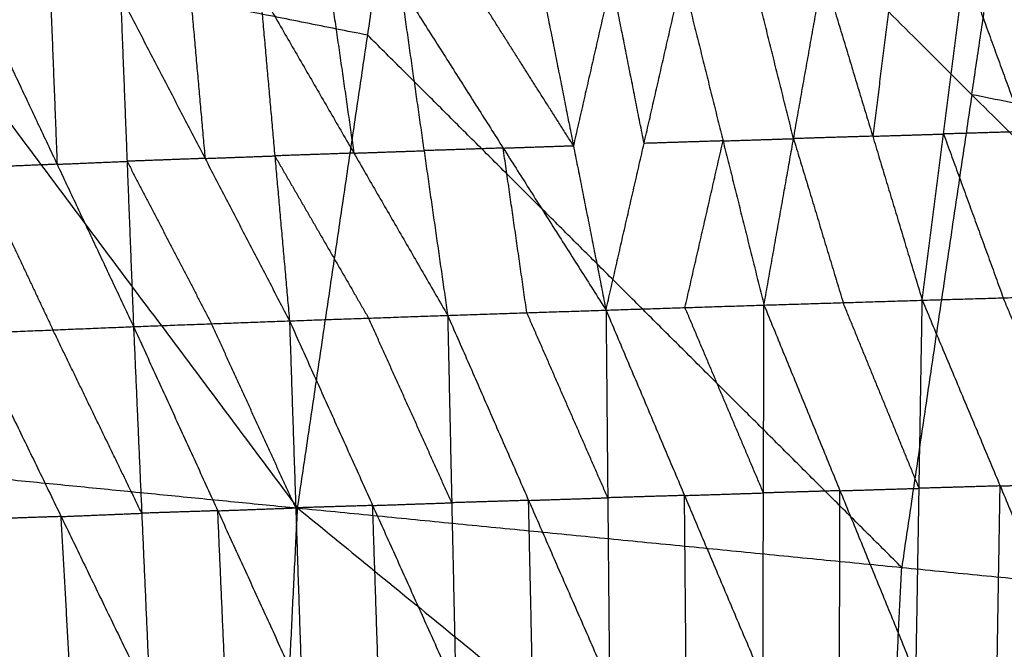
# Model space of a CAD drawing. Header units: millimetres. Extents: x -106 to 110, y -96 to 120.
# Tile 256 of 256: x -67.17 to -60.36, y 17.58 to 21.94. Entities that reach past the tile are written whole.
import ezdxf

# ---------------------------------------------------------------- set-up
doc = ezdxf.new("R2010")
doc.units = ezdxf.units.MM
doc.header["$MEASUREMENT"] = 0
doc.layers.add('Default', color=7, linetype='Continuous', true_color=0x000000)

msp = doc.modelspace()

# ---------------------------------------------------------------- linework, layer by layer
at = {"layer": 'Default'}
for points in [[(-71.1588, 26.4716, 4.6759), (-68.202, 22.5161, 4.4319), (-65.2453, 18.5606, 4.1879)], [(-65.2453, 18.5606, 4.1879), (-64.7601, 21.8315, 4.1879), (-64.2749, 25.1023, 4.1879)], [(-64.2749, 25.1023, 4.1879), (-60.5806, 21.4198, 4.07), (-56.8864, 17.7373, 3.952)], [(-60.5806, 21.4198, 4.07), (-60.3683, 22.8514, 4.07), (-60.1559, 24.283, 4.07)], [(-64.7601, 21.8315, 4.1879), (-66.4811, 22.1738, 4.3099), (-68.202, 22.5161, 4.4319)], [(-61.1193, 22.2828, 0.4091), (-61.1929, 21.7077, -0.0702), (-61.2665, 21.1326, -0.5495)], [(-60.9235, 19.9979, -1.5294), (-60.7763, 21.148, -0.5708), (-60.6291, 22.2982, 0.3879)], [(-60.6291, 22.2982, 0.3879), (-60.2159, 21.1646, -0.5914), (-59.8027, 20.0311, -1.5706)], [(-63.0736, 22.2204, 0.5049), (-63.2052, 21.6437, 0.0268), (-63.3369, 21.067, -0.4513)], [(-63.1114, 19.9295, -1.4343), (-62.8481, 21.0829, -0.4781), (-62.5849, 22.2363, 0.478)], [(-62.8481, 21.0829, -0.4781), (-62.9609, 21.6516, 0.0134), (-63.0736, 22.2204, 0.5049)], [(-62.5849, 22.2363, 0.478), (-62.3017, 21.1003, -0.5035), (-62.0185, 19.9643, -1.485)], [(-61.814, 21.1159, -0.5273), (-61.9556, 21.6838, -0.0365), (-62.0972, 22.2518, 0.4542)], [(-62.0185, 19.9643, -1.485), (-61.814, 21.1159, -0.5273), (-61.6094, 22.2674, 0.4304)], [(-61.6094, 22.2674, 0.4304), (-61.2665, 21.1326, -0.5495), (-60.9235, 19.9979, -1.5294)], [(-65.0195, 22.1549, 0.6246), (-64.9376, 21.5852, 0.133), (-64.8558, 21.0155, -0.3586)], [(-64.5343, 22.1718, 0.5914), (-64.3706, 21.0324, -0.3919), (-64.2069, 19.8931, -1.3751)], [(-64.5343, 22.1718, 0.5914), (-63.8228, 21.0506, -0.4215), (-63.1114, 19.9295, -1.4343)], [(-63.3369, 21.067, -0.4513), (-63.6926, 21.6275, 0.0551), (-64.0483, 22.1881, 0.5615)], [(-63.5624, 22.2044, 0.5317), (-63.3369, 21.067, -0.4513), (-63.1114, 19.9295, -1.4343)], [(-66.9539, 22.0822, 0.7723), (-66.9314, 21.5104, 0.2835), (-66.909, 20.9385, -0.2053)], [(-66.4699, 22.1027, 0.7314), (-66.4251, 20.959, -0.2462), (-66.3802, 19.8153, -1.2238)], [(-66.4699, 22.1027, 0.7314), (-65.8856, 20.9789, -0.287), (-65.3012, 19.8551, -1.3053)], [(-65.9873, 22.1204, 0.6946), (-65.9364, 21.5496, 0.2038), (-65.8856, 20.9789, -0.287)], [(-65.5047, 22.138, 0.6579), (-65.4029, 20.9965, -0.3237), (-65.3012, 19.8551, -1.3053)], [(-65.5047, 22.138, 0.6579), (-64.8558, 21.0155, -0.3586), (-64.2069, 19.8931, -1.3751)], [(-67.4378, 22.0617, 0.8131), (-66.909, 20.9385, -0.2053), (-66.3802, 19.8153, -1.2238)], [(-61.0658, 18.149, 4.07), (-62.913, 19.9902, 4.1289), (-64.7601, 21.8315, 4.1879)], [(-60.5806, 21.4198, 4.07), (-60.8232, 19.7844, 4.07), (-61.0658, 18.149, 4.07)], [(-56.4616, 20.6005, 3.952), (-58.5211, 21.0102, 4.011), (-60.5806, 21.4198, 4.07)], [(-61.2665, 21.1326, -0.5495), (-61.5402, 21.1242, -0.5384), (-61.814, 21.1159, -0.5273)], [(-61.2665, 21.1326, -0.5495), (-61.0214, 21.1403, -0.5601), (-60.7763, 21.148, -0.5708)], [(-60.2159, 21.1646, -0.5914), (-60.4961, 21.1563, -0.5811), (-60.7763, 21.148, -0.5708)], [(-60.7763, 21.148, -0.5708), (-60.5697, 20.5812, -1.0604), (-60.3631, 20.0145, -1.55)], [(-63.8228, 21.0506, -0.4215), (-64.0967, 21.0415, -0.4067), (-64.3706, 21.0324, -0.3919)], [(-63.8228, 21.0506, -0.4215), (-63.5799, 21.0588, -0.4364), (-63.3369, 21.067, -0.4513)], [(-63.6591, 19.9113, -1.4047), (-63.741, 20.481, -0.9131), (-63.8228, 21.0506, -0.4215)], [(-62.3017, 21.1003, -0.5035), (-62.5749, 21.0916, -0.4908), (-62.8481, 21.0829, -0.4781)], [(-62.565, 19.9469, -1.4596), (-62.4333, 20.5236, -0.9815), (-62.3017, 21.1003, -0.5035)], [(-62.3017, 21.1003, -0.5035), (-62.0579, 21.1081, -0.5154), (-61.814, 21.1159, -0.5273)], [(-61.814, 21.1159, -0.5273), (-61.6425, 20.5485, -1.0172), (-61.471, 19.9811, -1.5072)], [(-65.8856, 20.9789, -0.287), (-65.6442, 20.9877, -0.3053), (-65.4029, 20.9965, -0.3237)], [(-64.8558, 21.0155, -0.3586), (-65.1294, 21.006, -0.3412), (-65.4029, 20.9965, -0.3237)], [(-65.4029, 20.9965, -0.3237), (-65.0785, 20.4353, -0.832), (-64.754, 19.8741, -1.3402)], [(-64.8558, 21.0155, -0.3586), (-64.6132, 21.024, -0.3753), (-64.3706, 21.0324, -0.3919)], [(-66.909, 20.9385, -0.2053), (-67.1879, 20.927, -0.1802), (-67.4667, 20.9156, -0.1551)], [(-67.4667, 20.9156, -0.1551), (-67.2023, 20.3539, -0.6643), (-66.9379, 19.7923, -1.1736)], [(-66.909, 20.9385, -0.2053), (-66.667, 20.9488, -0.2258), (-66.4251, 20.959, -0.2462)], [(-65.8856, 20.9789, -0.287), (-66.1553, 20.969, -0.2666), (-66.4251, 20.959, -0.2462)], [(-66.4251, 20.959, -0.2462), (-66.1329, 20.3971, -0.7554), (-65.8407, 19.8352, -1.2645)], [(-60.9235, 19.9979, -1.5294), (-60.3631, 20.0145, -1.55), (-59.8027, 20.0311, -1.5706)], [(-63.1114, 19.9295, -1.4343), (-62.565, 19.9469, -1.4596), (-62.0185, 19.9643, -1.485)], [(-62.0257, 17.3643, -2.5015), (-62.0221, 18.6643, -1.9932), (-62.0185, 19.9643, -1.485)], [(-62.0185, 19.9643, -1.485), (-61.471, 19.9811, -1.5072), (-60.9235, 19.9979, -1.5294)], [(-62.0185, 19.9643, -1.485), (-61.4928, 18.6798, -2.0123), (-60.967, 17.3952, -2.5396)], [(-60.9452, 18.6965, -2.0345), (-61.2081, 19.3388, -1.7708), (-61.471, 19.9811, -1.5072)], [(-60.967, 17.3952, -2.5396), (-60.9452, 18.6965, -2.0345), (-60.9235, 19.9979, -1.5294)], [(-60.9235, 19.9979, -1.5294), (-60.3847, 18.7127, -2.0539), (-59.846, 17.4276, -2.5784)], [(-59.8243, 18.7294, -2.0745), (-60.0937, 19.3719, -1.8123), (-60.3631, 20.0145, -1.55)], [(-65.3012, 19.8551, -1.3053), (-64.754, 19.8741, -1.3402), (-64.2069, 19.8931, -1.3751)], [(-64.2069, 19.8931, -1.3751), (-63.6591, 19.9113, -1.4047), (-63.1114, 19.9295, -1.4343)], [(-64.2069, 19.8931, -1.3751), (-64.1787, 18.5966, -1.8919), (-64.1505, 17.3001, -2.4087)], [(-64.2069, 19.8931, -1.3751), (-63.6471, 18.6128, -1.917), (-63.0873, 17.3325, -2.4589)], [(-63.0993, 18.631, -1.9466), (-63.3792, 19.2712, -1.6757), (-63.6591, 19.9113, -1.4047)], [(-63.1114, 19.9295, -1.4343), (-63.0993, 18.631, -1.9466), (-63.0873, 17.3325, -2.4589)], [(-63.1114, 19.9295, -1.4343), (-62.5685, 18.6469, -1.9679), (-62.0257, 17.3643, -2.5015)], [(-62.0221, 18.6643, -1.9932), (-62.2935, 19.3056, -1.7264), (-62.565, 19.9469, -1.4596)], [(-66.3802, 19.8153, -1.2238), (-65.8407, 19.8352, -1.2645), (-65.3012, 19.8551, -1.3053)], [(-65.2579, 18.561, -1.8266), (-65.5493, 19.1981, -1.5456), (-65.8407, 19.8352, -1.2645)], [(-65.3012, 19.8551, -1.3053), (-65.2579, 18.561, -1.8266), (-65.2147, 17.2669, -2.3479)], [(-65.3012, 19.8551, -1.3053), (-64.7258, 18.5776, -1.857), (-64.1505, 17.3001, -2.4087)], [(-64.1787, 18.5966, -1.8919), (-64.4663, 19.2353, -1.6161), (-64.754, 19.8741, -1.3402)], [(-67.4957, 19.7694, -1.1234), (-66.9379, 19.7923, -1.1736), (-66.3802, 19.8153, -1.2238)], [(-67.4957, 19.7694, -1.1234), (-66.8811, 18.5011, -1.6988), (-66.2666, 17.2327, -2.2742)], [(-66.3234, 18.524, -1.749), (-66.6307, 19.1582, -1.4613), (-66.9379, 19.7923, -1.1736)], [(-66.3802, 19.8153, -1.2238), (-66.3234, 18.524, -1.749), (-66.2666, 17.2327, -2.2742)], [(-66.3802, 19.8153, -1.2238), (-65.7974, 18.5411, -1.7858), (-65.2147, 17.2669, -2.3479)], [(-72.2302, 19.2486, 4.6759), (-68.9, 15.602, 4.4319), (-65.5698, 11.9553, 4.1879)], [(-72.2302, 19.2486, 4.6759), (-68.7377, 18.9046, 4.4319), (-65.2453, 18.5606, 4.1879)], [(-61.4928, 18.6798, -2.0123), (-61.7574, 18.672, -2.0027), (-62.0221, 18.6643, -1.9932)], [(-61.4963, 17.3797, -2.5205), (-61.4945, 18.0298, -2.2664), (-61.4928, 18.6798, -2.0123)], [(-61.4928, 18.6798, -2.0123), (-61.219, 18.6881, -2.0234), (-60.9452, 18.6965, -2.0345)], [(-60.3847, 18.7127, -2.0539), (-60.665, 18.7046, -2.0442), (-60.9452, 18.6965, -2.0345)], [(-60.4065, 17.4114, -2.559), (-60.3956, 18.0621, -2.3064), (-60.3847, 18.7127, -2.0539)], [(-60.3847, 18.7127, -2.0539), (-60.1045, 18.7211, -2.0642), (-59.8243, 18.7294, -2.0745)], [(-64.7258, 18.5776, -1.857), (-64.4522, 18.5871, -1.8745), (-64.1787, 18.5966, -1.8919)], [(-63.6471, 18.6128, -1.917), (-63.9129, 18.6047, -1.9045), (-64.1787, 18.5966, -1.8919)], [(-63.6471, 18.6128, -1.917), (-63.3732, 18.6219, -1.9318), (-63.0993, 18.631, -1.9466)], [(-63.6189, 17.3163, -2.4338), (-63.633, 17.9646, -2.1754), (-63.6471, 18.6128, -1.917)], [(-62.5685, 18.6469, -1.9679), (-62.8339, 18.639, -1.9572), (-63.0993, 18.631, -1.9466)], [(-62.5685, 18.6469, -1.9679), (-62.2953, 18.6556, -1.9805), (-62.0221, 18.6643, -1.9932)], [(-62.5565, 17.3484, -2.4802), (-62.5625, 17.9977, -2.224), (-62.5685, 18.6469, -1.9679)], [(-65.7974, 18.5411, -1.7858), (-66.0604, 18.5326, -1.7674), (-66.3234, 18.524, -1.749)], [(-65.7974, 18.5411, -1.7858), (-65.5277, 18.551, -1.8062), (-65.2579, 18.561, -1.8266)], [(-65.7406, 17.2498, -2.311), (-65.769, 17.8955, -2.0484), (-65.7974, 18.5411, -1.7858)], [(-65.5698, 11.9553, 4.1879), (-65.4075, 15.258, 4.1879), (-65.2453, 18.5606, 4.1879)], [(-64.7258, 18.5776, -1.857), (-64.9919, 18.5693, -1.8418), (-65.2579, 18.561, -1.8266)], [(-65.2453, 18.5606, 4.1879), (-61.2078, 15.258, 4.07), (-57.1704, 11.9553, 3.952)], [(-65.2453, 18.5606, 4.1879), (-61.0658, 18.149, 4.07), (-56.8864, 17.7373, 3.952)], [(-64.6826, 17.2835, -2.3783), (-64.7042, 17.9305, -2.1177), (-64.7258, 18.5776, -1.857)], [(-66.8811, 18.5011, -1.6988), (-67.1523, 18.492, -1.6752), (-67.4235, 18.4829, -1.6516)], [(-66.8811, 18.5011, -1.6988), (-66.6023, 18.5125, -1.7239), (-66.3234, 18.524, -1.749)], [(-66.809, 17.2146, -2.227), (-66.8451, 17.8578, -1.9629), (-66.8811, 18.5011, -1.6988)], [(-61.2078, 15.258, 4.07), (-61.1368, 16.7035, 4.07), (-61.0658, 18.149, 4.07)]]:
    msp.add_open_spline(points, degree=2, dxfattribs=at)

doc.saveas('drawing.dxf')
